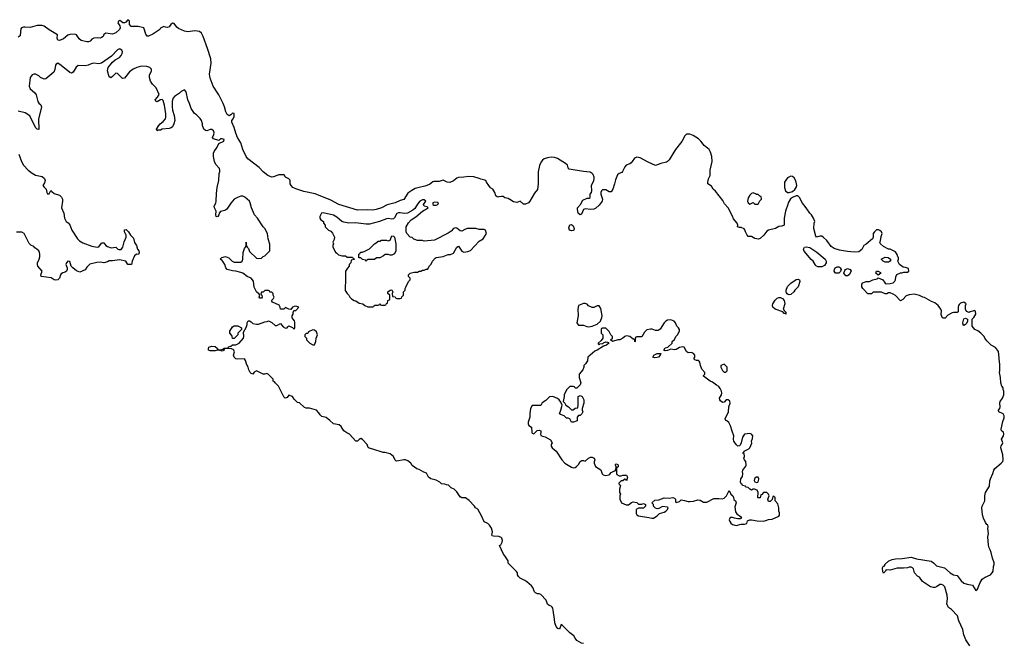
# Model space of a CAD drawing. Header units: inches. Extents: x 2221774 to 2440637, y 201306 to 357559.
# Tile 118 of 245: x 2284406 to 2295902, y 348910 to 356186. Entities that reach past the tile are written whole.
import ezdxf

# ---------------------------------------------------------------- set-up
doc = ezdxf.new("R2010")
doc.units = ezdxf.units.IN
doc.header["$MEASUREMENT"] = 0
for name, color, linetype in [('C2385', 7, 'Continuous'), ('C2394', 7, 'Continuous'), ('C2395', 7, 'Continuous')]:
    doc.layers.add(name, color=color, linetype=linetype)

msp = doc.modelspace()

# ---------------------------------------------------------------- linework, layer by layer
at = {"layer": 'C2385', "color": 5}
for points, elevation in [([(2290000, 354118), (2289990, 354116), (2289980, 354120), (2289966, 354130), (2289952, 354170), (2289929, 354209), (2289905, 354225), (2289882, 354250), (2289855, 354290), (2289848, 354308), (2289835, 354315), (2289790, 354324), (2289770, 354335), (2289710, 354354), (2289650, 354357), (2289590, 354347), (2289530, 354345), (2289510, 354337), (2289470, 354306), (2289430, 354288), (2289398, 354290), (2289350, 354313), (2289302, 354298), (2289243, 354297), (2289230, 354293), (2289190, 354265), (2289138, 354242), (2289070, 354230), (2289025, 354215), (2288985, 354195), (2288939, 354162), (2288890, 354088), (2288850, 354076), (2288790, 354048), (2288696, 354024), (2288631, 353990), (2288570, 353970), (2288530, 353965), (2288469, 353969), (2288350, 353964), (2288133, 354030), (2288040, 354080), (2287855, 354155), (2287723, 354183), (2287630, 354211), (2287597, 354230), (2287575, 354250), (2287566, 354270), (2287565, 354305), (2287559, 354319), (2287550, 354330), (2287508, 354350), (2287494, 354374), (2287430, 354375), (2287370, 354353), (2287351, 354349), (2287330, 354355), (2287303, 354370), (2287249, 354410), (2287201, 354461), (2287070, 354564), (2287050, 354590), (2287011, 354670), (2286989, 354749), (2286950, 354812), (2286930, 354861), (2286911, 354930), (2286882, 354990), (2286884, 355010), (2286900, 355030), (2286910, 355056), (2286912, 355090), (2286890, 355096), (2286870, 355076), (2286850, 355066), (2286830, 355078), (2286814, 355110), (2286799, 355170), (2286783, 355210), (2286731, 355311), (2286667, 355410), (2286630, 355504), (2286623, 355550), (2286640, 355680), (2286636, 355730), (2286600, 355850), (2286547, 355990), (2286529, 356030), (2286507, 356047), (2286450, 356058), (2286370, 356045), (2286330, 356052), (2286262, 356082), (2286240, 356100), (2286210, 356140), (2286190, 356144), (2286171, 356130), (2286150, 356104), (2286130, 356095), (2286110, 356098), (2286090, 356108), (2286052, 356088), (2286042, 356070), (2285961, 356019), (2285910, 355992), (2285893, 355993), (2285877, 356017), (2285855, 356090), (2285790, 356105), (2285707, 356107), (2285688, 356130), (2285687, 356167), (2285670, 356186), (2285644, 356156), (2285630, 356148), (2285609, 356149), (2285588, 356170), (2285575, 356175), (2285561, 356170), (2285551, 356150), (2285574, 356114), (2285579, 356090), (2285570, 356070), (2285530, 356032), (2285490, 356018), (2285410, 356029), (2285390, 356015), (2285379, 355990), (2285362, 355978), (2285350, 355972), (2285310, 355976), (2285270, 355971), (2285250, 355958), (2285230, 355935), (2285210, 355926), (2285190, 355927), (2285124, 355944), (2285102, 355962), (2285070, 356008), (2285050, 356018), (2284990, 356012), (2284970, 356004), (2284918, 355962), (2284870, 355942), (2284850, 355946), (2284845, 355970), (2284846, 356010), (2284749, 356069), (2284690, 356111), (2284670, 356117), (2284610, 356117), (2284530, 356094), (2284470, 356100), (2284450, 356099), (2284429, 356091), (2284421, 356079), (2284413, 356007), (2284410, 355999), (2284390, 355984)], 40), ([(2290000, 350156), (2289997, 350157), (2289940, 350160), (2289924, 350164), (2289918, 350170), (2289928, 350210), (2289914, 350254), (2289890, 350288), (2289870, 350308), (2289830, 350326), (2289802, 350390), (2289754, 350474), (2289728, 350490), (2289718, 350510), (2289654, 350574), (2289610, 350608), (2289570, 350608), (2289550, 350618), (2289510, 350678), (2289478, 350710), (2289445, 350725), (2289414, 350754), (2289390, 350758), (2289370, 350768), (2289330, 350769), (2289310, 350788), (2289270, 350814), (2289207, 350827), (2289179, 350850), (2289155, 350895), (2289126, 350906), (2289070, 350938), (2289044, 350944), (2288990, 350985), (2288973, 351013), (2288938, 351038), (2288910, 351049), (2288890, 351049), (2288810, 351033), (2288798, 351038), (2288790, 351048), (2288770, 351089), (2288730, 351122), (2288670, 351135), (2288650, 351135), (2288530, 351175), (2288486, 351186), (2288475, 351195), (2288462, 351230), (2288410, 351289), (2288390, 351298), (2288371, 351289), (2288350, 351268), (2288330, 351269), (2288258, 351350), (2288225, 351365), (2288189, 351389), (2288158, 351438), (2288138, 351458), (2288069, 351469), (2288029, 351509), (2287983, 351543), (2287935, 351555), (2287914, 351574), (2287899, 351599), (2287870, 351628), (2287790, 351655), (2287750, 351655), (2287730, 351662), (2287674, 351714), (2287650, 351718), (2287610, 351758), (2287590, 351788), (2287550, 351806), (2287530, 351778), (2287506, 351770), (2287490, 351786), (2287428, 351910), (2287387, 351947), (2287382, 351962), (2287366, 351970), (2287366, 351990), (2287306, 352050), (2287290, 352058), (2287270, 352048), (2287248, 352048), (2287170, 352088), (2287145, 352075), (2287130, 352048), (2287110, 352058), (2287098, 352070), (2287082, 352102), (2287074, 352130), (2287058, 352158), (2287044, 352210), (2287030, 352229), (2286944, 352224), (2286930, 352228), (2286910, 352248), (2286904, 352270), (2286915, 352310), (2286908, 352330), (2286898, 352338), (2286868, 352348), (2286794, 352346), (2286790, 352326), (2286770, 352318), (2286747, 352327), (2286710, 352329), (2286690, 352322), (2286630, 352322), (2286609, 352329), (2286609, 352351), (2286616, 352364), (2286650, 352376), (2286690, 352371), (2286714, 352350), (2286718, 352338), (2286750, 352332), (2286778, 352342), (2286792, 352352), (2286842, 352358), (2286846, 352370), (2286870, 352378), (2286890, 352392), (2286930, 352391), (2286968, 352410), (2287018, 352470), (2287022, 352490), (2287020, 352540), (2287050, 352594), (2287062, 352630), (2287062, 352650), (2287073, 352673), (2287090, 352674), (2287110, 352662), (2287130, 352642), (2287170, 352632), (2287193, 352633), (2287270, 352662), (2287296, 352664), (2287310, 352672), (2287350, 352652), (2287390, 352618), (2287410, 352618), (2287450, 352642), (2287483, 352603), (2287510, 352585), (2287528, 352592), (2287536, 352604), (2287550, 352612), (2287593, 352593), (2287610, 352574), (2287618, 352590), (2287618, 352658), (2287614, 352674), (2287598, 352690), (2287589, 352709), (2287589, 352731), (2287598, 352750), (2287598, 352770), (2287607, 352793), (2287630, 352794), (2287666, 352830), (2287630, 352842), (2287610, 352839), (2287592, 352830), (2287570, 352806), (2287548, 352808), (2287510, 352826), (2287491, 352809), (2287450, 352808), (2287448, 352830), (2287435, 352855), (2287358, 352890), (2287346, 352910), (2287370, 352934), (2287378, 352950), (2287366, 352970), (2287366, 352990), (2287350, 353006), (2287327, 353007), (2287322, 353022), (2287310, 353026), (2287270, 353026), (2287250, 353006), (2287230, 353006), (2287222, 352982), (2287234, 352970), (2287238, 352950), (2287230, 352938), (2287210, 352938), (2287204, 352950), (2287209, 352970), (2287202, 352982), (2287170, 353010), (2287145, 353065), (2287137, 353137), (2287110, 353169), (2287062, 353190), (2287010, 353229), (2286990, 353237), (2286930, 353251), (2286890, 353254), (2286830, 353273), (2286812, 353292), (2286801, 353330), (2286781, 353361), (2286770, 353375), (2286748, 353390), (2286768, 353410), (2286810, 353423), (2286847, 353407), (2286885, 353370), (2286910, 353358), (2286990, 353357), (2287003, 353370), (2287012, 353390), (2287016, 353470), (2287030, 353518), (2287042, 353530), (2287049, 353550), (2287050, 353592), (2287051, 353550), (2287062, 353530), (2287077, 353517), (2287090, 353482), (2287170, 353402), (2287190, 353398), (2287230, 353405), (2287250, 353422), (2287270, 353432), (2287326, 353490), (2287328, 353568), (2287309, 353630), (2287298, 353690), (2287269, 353749), (2287250, 353768), (2287182, 353870), (2287149, 353910), (2287113, 353990), (2287099, 354050), (2287090, 354068), (2287035, 354115), (2287010, 354126), (2286990, 354126), (2286950, 354113), (2286911, 354090), (2286873, 354047), (2286825, 353975), (2286800, 353960), (2286751, 353949), (2286735, 353930), (2286730, 353908), (2286718, 353890), (2286710, 353885), (2286702, 353890), (2286695, 353910), (2286699, 353950), (2286679, 353990), (2286678, 354010), (2286696, 354044), (2286701, 354070), (2286703, 354157), (2286713, 354230), (2286733, 354310), (2286735, 354390), (2286742, 354410), (2286742, 354430), (2286738, 354450), (2286695, 354495), (2286679, 354530), (2286669, 354590), (2286669, 354630), (2286675, 354650), (2286710, 354698), (2286730, 354742), (2286789, 354770), (2286792, 354790), (2286770, 354797), (2286750, 354794), (2286730, 354778), (2286670, 354795), (2286659, 354810), (2286674, 354846), (2286678, 354870), (2286669, 354890), (2286650, 354903), (2286630, 354904), (2286590, 354889), (2286575, 354895), (2286558, 354910), (2286542, 354950), (2286542, 354970), (2286529, 355010), (2286513, 355033), (2286470, 355075), (2286449, 355090), (2286408, 355150), (2286389, 355210), (2286369, 355250), (2286350, 355346), (2286330, 355368), (2286290, 355348), (2286272, 355330), (2286212, 355290), (2286195, 355265), (2286188, 355232), (2286185, 355170), (2286191, 355131), (2286211, 355070), (2286217, 355010), (2286207, 354970), (2286190, 354935), (2286175, 354925), (2286150, 354916), (2286070, 354909), (2286050, 354898), (2286023, 354897), (2286010, 354889), (2286003, 354910), (2286029, 354950), (2286048, 354972), (2286082, 354998), (2286107, 355030), (2286114, 355050), (2286114, 355086), (2286098, 355190), (2286083, 355243), (2286070, 355255), (2286050, 355250), (2286010, 355228), (2285994, 355234), (2285989, 355250), (2286017, 355283), (2286033, 355313), (2285998, 355390), (2285955, 355435), (2285935, 355470), (2285922, 355510), (2285923, 355537), (2285946, 355590), (2285946, 355610), (2285926, 355630), (2285890, 355639), (2285830, 355645), (2285772, 355630), (2285730, 355609), (2285690, 355576), (2285630, 355505), (2285610, 355501), (2285604, 355504), (2285590, 355514), (2285550, 355559), (2285530, 355564), (2285490, 355522), (2285470, 355509), (2285450, 355518), (2285433, 355590), (2285441, 355630), (2285488, 355692), (2285521, 355719), (2285570, 355745), (2285590, 355768), (2285604, 355790), (2285606, 355810), (2285597, 355830), (2285581, 355841), (2285570, 355845), (2285550, 355835), (2285478, 355762), (2285363, 355677), (2285330, 355670), (2285270, 355677), (2285239, 355670), (2285206, 355654), (2285170, 355647), (2285088, 355652), (2285066, 355634), (2285030, 355575), (2285010, 355562), (2284990, 355569), (2284890, 355652), (2284850, 355677), (2284831, 355669), (2284824, 355656), (2284816, 355604), (2284806, 355574), (2284710, 355495), (2284690, 355494), (2284650, 355513), (2284630, 355532), (2284590, 355549), (2284570, 355552), (2284550, 355543), (2284529, 355510), (2284517, 355410), (2284530, 355380), (2284578, 355338), (2284598, 355310), (2284618, 355230), (2284630, 355211), (2284654, 355194), (2284661, 355170), (2284627, 355027), (2284630, 354906), (2284610, 354908), (2284590, 354928), (2284525, 355065), (2284470, 355099), (2284390, 355118)], 60), ([(2284396, 354616), (2284426, 354530), (2284450, 354488), (2284505, 354430), (2284550, 354396), (2284590, 354373), (2284670, 354357), (2284695, 354335), (2284704, 354310), (2284696, 354284), (2284678, 354250), (2284690, 354232), (2284714, 354210), (2284722, 354170), (2284730, 354154), (2284750, 354154), (2284770, 354194), (2284780, 354180), (2284810, 354158), (2284870, 354138), (2284895, 354115), (2284905, 354090), (2284906, 354070), (2284896, 353990), (2284921, 353930), (2284931, 353870), (2284950, 353832), (2284974, 353814), (2284991, 353791), (2285016, 353730), (2285081, 353630), (2285106, 353606), (2285143, 353583), (2285250, 353542), (2285310, 353531), (2285330, 353537), (2285362, 353578), (2285370, 353583), (2285382, 353582), (2285390, 353581), (2285410, 353551), (2285430, 353539), (2285474, 353526), (2285530, 353531), (2285552, 353510), (2285564, 353504), (2285590, 353505), (2285610, 353531), (2285626, 353594), (2285649, 353650), (2285649, 353670), (2285629, 353710), (2285629, 353730), (2285630, 353734), (2285650, 353738), (2285678, 353710), (2285701, 353670), (2285735, 353635), (2285748, 353588), (2285771, 353550), (2285781, 353510), (2285796, 353490), (2285802, 353470), (2285792, 353448), (2285770, 353449), (2285748, 353432), (2285718, 353370), (2285712, 353330), (2285708, 353328), (2285670, 353328), (2285646, 353370), (2285570, 353384), (2285490, 353373), (2285450, 353373), (2285430, 353359), (2285390, 353349), (2285350, 353357), (2285308, 353352), (2285227, 353333), (2285190, 353298), (2285170, 353268), (2285110, 353242), (2285070, 353255), (2285028, 353290), (2285008, 353310), (2284990, 353366), (2284970, 353368), (2284952, 353350), (2284945, 353330), (2284962, 353290), (2284962, 353270), (2284952, 353250), (2284939, 353241), (2284910, 353233), (2284890, 353219), (2284881, 353210), (2284872, 353170), (2284852, 353150), (2284830, 353145), (2284809, 353149), (2284773, 353173), (2284658, 353190), (2284654, 353210), (2284668, 353250), (2284618, 353310), (2284615, 353330), (2284615, 353350), (2284635, 353390), (2284640, 353420), (2284642, 353450), (2284638, 353470), (2284628, 353488), (2284608, 353508), (2284583, 353523), (2284570, 353538), (2284536, 353556), (2284516, 353576), (2284458, 353690), (2284430, 353708), (2284370, 353708)], 60)]:
    msp.add_lwpolyline(points, dxfattribs=dict(at, elevation=elevation))
at = {"layer": 'C2385', "color": 5, "elevation": 60}
for points in [[(2289130, 354084), (2289110, 354084), (2289079, 354070), (2289050, 354035), (2289018, 353982), (2288997, 353963), (2288933, 353927), (2288897, 353923), (2288850, 353933), (2288830, 353931), (2288810, 353923), (2288784, 353876), (2288770, 353862), (2288750, 353857), (2288710, 353865), (2288690, 353864), (2288607, 353833), (2288490, 353801), (2288450, 353801), (2288326, 353814), (2288250, 353812), (2288190, 353823), (2288169, 353830), (2288110, 353883), (2288070, 353905), (2287950, 353933), (2287930, 353928), (2287911, 353890), (2287912, 353870), (2287922, 353850), (2287954, 353830), (2287954, 353810), (2287974, 353790), (2287974, 353770), (2288012, 353732), (2288037, 353717), (2288057, 353697), (2288082, 353650), (2288077, 353623), (2288062, 353590), (2288071, 353570), (2288062, 353550), (2288062, 353530), (2288092, 353472), (2288110, 353462), (2288130, 353442), (2288170, 353432), (2288212, 353432), (2288230, 353414), (2288290, 353414), (2288298, 353398), (2288314, 353390), (2288310, 353386), (2288278, 353382), (2288274, 353350), (2288254, 353330), (2288254, 353310), (2288232, 353288), (2288212, 353250), (2288211, 353110), (2288205, 353090), (2288206, 353026), (2288231, 352991), (2288250, 352972), (2288262, 352950), (2288282, 352930), (2288311, 352911), (2288330, 352905), (2288370, 352878), (2288414, 352870), (2288434, 352850), (2288470, 352834), (2288530, 352834), (2288542, 352838), (2288550, 352854), (2288590, 352854), (2288602, 352858), (2288610, 352874), (2288618, 352858), (2288630, 352854), (2288670, 352854), (2288682, 352858), (2288687, 352873), (2288702, 352878), (2288706, 352910), (2288722, 352918), (2288726, 352930), (2288726, 352970), (2288706, 352990), (2288706, 353010), (2288730, 353032), (2288750, 353034), (2288760, 353020), (2288762, 353010), (2288754, 352990), (2288758, 352958), (2288790, 352954), (2288798, 352938), (2288810, 352934), (2288850, 352934), (2288862, 352938), (2288867, 352953), (2288886, 352970), (2288888, 353010), (2288906, 353030), (2288906, 353050), (2288916, 353064), (2288946, 353130), (2288966, 353150), (2288966, 353170), (2288946, 353190), (2288946, 353210), (2288966, 353230), (2289010, 353242), (2289050, 353242), (2289070, 353252), (2289090, 353252), (2289110, 353262), (2289130, 353262), (2289150, 353274), (2289170, 353274), (2289188, 353312), (2289210, 353334), (2289226, 353370), (2289256, 353404), (2289269, 353411), (2289350, 353422), (2289410, 353445), (2289435, 353445), (2289470, 353462), (2289509, 353530), (2289530, 353542), (2289567, 353487), (2289590, 353472), (2289640, 353480), (2289670, 353492), (2289770, 353602), (2289818, 353630), (2289855, 353690), (2289846, 353730), (2289830, 353738), (2289770, 353738), (2289730, 353749), (2289630, 353749), (2289602, 353738), (2289570, 353718), (2289550, 353722), (2289510, 353755), (2289490, 353758), (2289470, 353748), (2289442, 353718), (2289410, 353695), (2289250, 353615), (2289130, 353602), (2289110, 353608), (2289050, 353608), (2289020, 353620), (2289007, 353627), (2288990, 353646), (2288967, 353647), (2288926, 353690), (2288918, 353710), (2288918, 353770), (2288945, 353815), (2288978, 353850), (2289030, 353885), (2289110, 353951), (2289175, 353990), (2289162, 354002), (2289128, 354010), (2289122, 354030), (2289148, 354070)], [(2289250, 354058), (2289231, 354050), (2289231, 354030), (2289241, 354021), (2289270, 354021), (2289290, 354028), (2289296, 354050), (2289290, 354054)], [(2288730, 353438), (2288710, 353448), (2288673, 353447), (2288654, 353430), (2288610, 353408), (2288573, 353407), (2288550, 353386), (2288470, 353386), (2288458, 353382), (2288450, 353366), (2288442, 353382), (2288410, 353386), (2288390, 353406), (2288367, 353407), (2288366, 353450), (2288382, 353458), (2288387, 353473), (2288410, 353474), (2288436, 353484), (2288490, 353512), (2288550, 353572), (2288570, 353582), (2288590, 353602), (2288610, 353602), (2288630, 353612), (2288690, 353612), (2288710, 353605), (2288730, 353614), (2288750, 353665), (2288770, 353662), (2288782, 353650), (2288799, 353570), (2288798, 353490), (2288784, 353456), (2288750, 353438)], [(2286890, 352466), (2286888, 352488), (2286882, 352502), (2286858, 352530), (2286858, 352550), (2286890, 352602), (2286910, 352612), (2286952, 352612), (2286994, 352590), (2286994, 352570), (2286952, 352530), (2286952, 352508), (2286910, 352466)], [(2287830, 352566), (2287778, 352542), (2287770, 352526), (2287750, 352526), (2287734, 352510), (2287734, 352490), (2287754, 352470), (2287754, 352450), (2287794, 352410), (2287830, 352392), (2287850, 352394), (2287864, 352430), (2287869, 352470), (2287885, 352510), (2287870, 352542), (2287850, 352562)]]:
    msp.add_lwpolyline(points, close=True, dxfattribs=at)
at = {"layer": 'C2394', "color": 5}
for points, elevation in [([(2290990, 348908), (2290966, 348910), (2290910, 348942), (2290890, 348968), (2290877, 348997), (2290828, 349030), (2290740, 349120), (2290730, 349128), (2290710, 349074), (2290690, 349081), (2290670, 349105), (2290653, 349150), (2290651, 349190), (2290635, 349295), (2290630, 349318), (2290622, 349330), (2290610, 349342), (2290589, 349349), (2290570, 349368), (2290554, 349414), (2290490, 349478), (2290470, 349488), (2290450, 349488), (2290430, 349498), (2290418, 349510), (2290399, 349559), (2290381, 349581), (2290327, 349627), (2290303, 349643), (2290250, 349668), (2290229, 349689), (2290218, 349710), (2290218, 349730), (2290208, 349748), (2290110, 349846), (2290108, 349870), (2290072, 349932), (2290055, 349950), (2290032, 350000)], 60), ([(2295500, 348880), (2295453, 348950), (2295430, 349008), (2295417, 349070), (2295372, 349170), (2295355, 349230), (2295284, 349304), (2295249, 349329), (2295242, 349342), (2295231, 349370), (2295239, 349430), (2295235, 349470), (2295208, 349568), (2295190, 349589), (2295170, 349596), (2295150, 349594), (2295110, 349568), (2295090, 349562), (2295070, 349560), (2295041, 349570), (2294946, 349630), (2294910, 349682), (2294890, 349694), (2294854, 349730), (2294840, 349780), (2294831, 349791), (2294816, 349796), (2294790, 349797), (2294770, 349790), (2294726, 349786), (2294650, 349786), (2294570, 349762), (2294530, 349766), (2294518, 349762), (2294514, 349750), (2294490, 349729), (2294483, 349743), (2294478, 349790), (2294490, 349812), (2294506, 349814), (2294508, 349830), (2294555, 349870), (2294592, 349888), (2294630, 349896), (2294710, 349898), (2294813, 349913), (2294877, 349897), (2295048, 349868), (2295075, 349850), (2295110, 349815), (2295205, 349790), (2295270, 349730), (2295308, 349708), (2295350, 349699), (2295398, 349638), (2295430, 349613), (2295470, 349599), (2295530, 349586), (2295570, 349525), (2295590, 349541), (2295621, 349619), (2295644, 349656), (2295678, 349682), (2295741, 349710), (2295761, 349730), (2295770, 349750), (2295775, 349805), (2295785, 349830), (2295785, 349850), (2295764, 349904), (2295749, 349970), (2295735, 350000)], 40)]:
    msp.add_lwpolyline(points, dxfattribs=dict(at, elevation=elevation))
at = {"layer": 'C2395', "color": 5}
for points, elevation in [([(2295735, 350000), (2295724, 350024), (2295716, 350056), (2295709, 350150), (2295717, 350190), (2295709, 350250), (2295715, 350270), (2295708, 350290), (2295697, 350297), (2295681, 350321), (2295661, 350370), (2295649, 350410), (2295639, 350490), (2295644, 350510), (2295673, 350570), (2295674, 350630), (2295684, 350670), (2295730, 350742), (2295734, 350806), (2295739, 350830), (2295767, 350890), (2295779, 350930), (2295790, 350950), (2295867, 351010), (2295885, 351030), (2295890, 351050), (2295884, 351110), (2295861, 351190), (2295865, 351215), (2295878, 351230), (2295886, 351250), (2295869, 351290), (2295893, 351330), (2295898, 351350), (2295892, 351372), (2295869, 351390), (2295864, 351410), (2295884, 351496), (2295900, 351540), (2295902, 351562), (2295889, 351589), (2295838, 351610), (2295835, 351630), (2295849, 351650), (2295854, 351670), (2295849, 351710), (2295855, 351730), (2295882, 351770), (2295895, 351810), (2295898, 351850), (2295889, 351870), (2295888, 351890), (2295875, 351910), (2295862, 351950), (2295859, 352010), (2295844, 352070), (2295849, 352090), (2295849, 352170), (2295844, 352190), (2295840, 352280), (2295833, 352313), (2295800, 352360), (2295750, 352388), (2295698, 352438), (2295675, 352470), (2295668, 352490), (2295628, 352530), (2295594, 352554), (2295558, 352570), (2295528, 352610), (2295526, 352690), (2295548, 352710), (2295568, 352750), (2295567, 352787), (2295550, 352793), (2295535, 352785), (2295503, 352777), (2295490, 352769), (2295462, 352782), (2295449, 352809), (2295449, 352850), (2295458, 352870), (2295443, 352883), (2295430, 352889), (2295390, 352879), (2295376, 352864), (2295367, 352850), (2295362, 352830), (2295364, 352776), (2295351, 352769), (2295310, 352769), (2295295, 352765), (2295243, 352737), (2295210, 352704), (2295190, 352702), (2295178, 352710), (2295165, 352745), (2295169, 352790), (2295162, 352810), (2295129, 352850), (2295090, 352884), (2295050, 352899), (2294970, 352944), (2294949, 352949), (2294910, 352969), (2294850, 352982), (2294790, 352975), (2294757, 352963), (2294717, 352923), (2294690, 352906), (2294630, 352969), (2294605, 352985), (2294570, 352998), (2294550, 352998), (2294530, 352988), (2294510, 352988), (2294467, 353007), (2294370, 353006), (2294350, 352988), (2294310, 352988), (2294249, 353049), (2294238, 353070), (2294240, 353100), (2294250, 353114), (2294289, 353131), (2294330, 353132), (2294366, 353150), (2294417, 353163), (2294430, 353174), (2294482, 353150), (2294511, 353111), (2294524, 353104), (2294570, 353107), (2294603, 353117), (2294624, 353136), (2294633, 353150), (2294636, 353184), (2294648, 353212), (2294690, 353232), (2294707, 353233), (2294730, 353242), (2294770, 353242), (2294786, 353250), (2294782, 353282), (2294750, 353295), (2294720, 353300), (2294678, 353330), (2294658, 353370), (2294666, 353390), (2294666, 353410), (2294658, 353418), (2294650, 353446), (2294630, 353478), (2294570, 353508), (2294548, 353508), (2294490, 353538), (2294458, 353570), (2294448, 353590), (2294456, 353604), (2294463, 353657), (2294475, 353690), (2294468, 353710), (2294450, 353728), (2294434, 353734), (2294410, 353733), (2294385, 353710), (2294371, 353690), (2294371, 353650), (2294362, 353630), (2294290, 353568), (2294262, 353550), (2294237, 353503), (2294202, 353478), (2294150, 353474), (2294070, 353483), (2293977, 353497), (2293917, 353517), (2293881, 353541), (2293829, 353610), (2293788, 353650), (2293770, 353659), (2293750, 353659), (2293710, 353649), (2293700, 353660), (2293678, 353750), (2293682, 353810), (2293688, 353830), (2293673, 353870), (2293649, 353910), (2293630, 353930), (2293590, 353989), (2293545, 354045), (2293510, 354113), (2293490, 354129), (2293470, 354130), (2293429, 354111), (2293406, 354094), (2293379, 354050), (2293376, 354030), (2293348, 353950), (2293331, 353871), (2293331, 353789), (2293304, 353776), (2293270, 353774), (2293232, 353748), (2293150, 353729), (2293130, 353719), (2293096, 353670), (2293050, 353633), (2293030, 353624), (2292990, 353633), (2292950, 353655), (2292910, 353658), (2292898, 353670), (2292879, 353710), (2292874, 353734), (2292865, 353745), (2292830, 353762), (2292810, 353762), (2292788, 353770), (2292789, 353790), (2292783, 353810), (2292741, 353861), (2292730, 353895), (2292677, 353990), (2292637, 354037), (2292615, 354075), (2292530, 354184), (2292504, 354210), (2292485, 354245), (2292442, 354270), (2292439, 354290), (2292449, 354330), (2292469, 354370), (2292469, 354430), (2292491, 354530), (2292486, 354590), (2292470, 354642), (2292456, 354670), (2292397, 354717), (2292359, 354770), (2292330, 354795), (2292270, 354833), (2292230, 354850), (2292210, 354851), (2292190, 354849), (2292173, 354830), (2292136, 354763), (2292064, 354670), (2291989, 354551), (2291970, 354530), (2291957, 354523), (2291890, 354507), (2291830, 354486), (2291742, 354522), (2291650, 354573), (2291610, 354581), (2291583, 354570), (2291559, 354530), (2291544, 354516), (2291530, 354506), (2291487, 354490), (2291470, 354469), (2291445, 354415), (2291436, 354404), (2291407, 354390), (2291386, 354374), (2291363, 354317), (2291351, 354269), (2291330, 354210), (2291310, 354178), (2291290, 354178), (2291250, 354200), (2291230, 354202), (2291210, 354199), (2291199, 354190), (2291191, 354170), (2291191, 354150), (2291210, 354092), (2291208, 354070), (2291170, 354021), (2291132, 353988), (2291110, 353977), (2291073, 353973), (2291010, 353981), (2290990, 353972), (2290965, 353915), (2290950, 353908), (2290927, 353927), (2290917, 353970), (2290920, 353990), (2290952, 354030), (2290980, 354080), (2291030, 354105), (2291055, 354105), (2291066, 354110), (2291068, 354150), (2291082, 354170), (2291088, 354190), (2291082, 354250), (2291109, 354310), (2291114, 354330), (2291114, 354350), (2291100, 354380), (2291090, 354393), (2291067, 354407), (2290990, 354415), (2290823, 354443), (2290810, 354458), (2290801, 354490), (2290779, 354510), (2290686, 354566), (2290650, 354578), (2290610, 354582), (2290570, 354575), (2290530, 354561), (2290510, 354546), (2290494, 354526), (2290477, 354483), (2290460, 354410), (2290461, 354270), (2290450, 354205), (2290418, 354162), (2290364, 354070), (2290345, 354050), (2290310, 354032), (2290290, 354034), (2290250, 354068), (2290210, 354054), (2290170, 354059), (2290130, 354089), (2290110, 354099), (2290070, 354109), (2290050, 354122), (2290030, 354124), (2290000, 354118)], 40), ([(2290032, 350000), (2290008, 350050), (2290022, 350058), (2290039, 350090), (2290043, 350110), (2290037, 350137), (2290026, 350146), (2290000, 350156)], 60)]:
    msp.add_lwpolyline(points, dxfattribs=dict(at, elevation=elevation))
for points, elevation in [([(2293410, 354359), (2293370, 354341), (2293350, 354315), (2293337, 354290), (2293335, 354230), (2293348, 354188), (2293370, 354171), (2293391, 354171), (2293430, 354182), (2293456, 354204), (2293473, 354227), (2293478, 354250), (2293476, 354270), (2293467, 354307), (2293450, 354342), (2293430, 354357)], 40), ([(2292970, 354166), (2292950, 354158), (2292930, 354138), (2292910, 354106), (2292905, 354070), (2292912, 354050), (2292930, 354032), (2292970, 354052), (2292990, 354034), (2293030, 354034), (2293047, 354073), (2293066, 354090), (2293062, 354122), (2293047, 354127), (2293030, 354146), (2293010, 354146), (2292996, 354156)], 40), ([(2290850, 353722), (2290826, 353730), (2290819, 353759), (2290830, 353792), (2290850, 353798), (2290870, 353779), (2290879, 353750), (2290875, 353730), (2290870, 353727)], 40), ([(2293723, 353303), (2293698, 353318), (2293695, 353330), (2293669, 353370), (2293647, 353387), (2293567, 353487), (2293559, 353510), (2293569, 353530), (2293590, 353537), (2293630, 353527), (2293713, 353473), (2293810, 353390), (2293822, 353370), (2293824, 353350), (2293801, 353319), (2293770, 353304)], 40), ([(2294510, 353358), (2294486, 353370), (2294466, 353390), (2294510, 353414), (2294547, 353413), (2294574, 353390), (2294574, 353370), (2294570, 353368), (2294550, 353358)], 40), ([(2293970, 353228), (2293930, 353229), (2293915, 353250), (2293919, 353270), (2293929, 353290), (2293950, 353302), (2293970, 353302), (2293978, 353298), (2293987, 353290), (2293996, 353270), (2293991, 353249)], 40), ([(2294050, 353198), (2294028, 353228), (2294040, 353260), (2294049, 353270), (2294070, 353281), (2294102, 353270), (2294114, 353250), (2294090, 353208), (2294070, 353198)], 40), ([(2293390, 352977), (2293380, 352980), (2293366, 352986), (2293358, 352998), (2293354, 353010), (2293356, 353030), (2293369, 353071), (2293409, 353111), (2293470, 353156), (2293490, 353158), (2293510, 353151), (2293516, 353130), (2293496, 353070), (2293458, 353030), (2293446, 353010), (2293410, 352981)], 40), ([(2294430, 353206), (2294402, 353230), (2294409, 353251), (2294431, 353251), (2294458, 353238), (2294462, 353230)], 40), ([(2293350, 352749), (2293338, 352758), (2293330, 352758), (2293316, 352776), (2293228, 352810), (2293199, 352830), (2293194, 352850), (2293201, 352870), (2293227, 352913), (2293250, 352935), (2293270, 352944), (2293290, 352943), (2293313, 352933), (2293331, 352910), (2293338, 352870), (2293322, 352810), (2293330, 352794), (2293350, 352774)], 40), ([(2291010, 352875), (2290990, 352874), (2290932, 352850), (2290922, 352810), (2290928, 352732), (2290911, 352650), (2290917, 352637), (2290930, 352622), (2290990, 352622), (2291027, 352607), (2291050, 352604), (2291070, 352607), (2291090, 352611), (2291150, 352633), (2291189, 352670), (2291204, 352710), (2291206, 352730), (2291190, 352818), (2291170, 352848), (2291150, 352849), (2291110, 352829), (2291090, 352829), (2291049, 352849), (2291030, 352868)], 60), ([(2295430, 352618), (2295422, 352630), (2295418, 352650), (2295430, 352694), (2295450, 352702), (2295472, 352690), (2295472, 352668), (2295460, 352640), (2295450, 352629)], 40), ([(2292010, 352682), (2291970, 352679), (2291952, 352670), (2291930, 352648), (2291885, 352575), (2291860, 352560), (2291830, 352558), (2291790, 352575), (2291770, 352575), (2291730, 352566), (2291700, 352540), (2291670, 352486), (2291610, 352486), (2291598, 352482), (2291594, 352470), (2291594, 352430), (2291590, 352428), (2291587, 352447), (2291578, 352458), (2291570, 352458), (2291530, 352489), (2291490, 352496), (2291471, 352489), (2291450, 352469), (2291412, 352450), (2291390, 352449), (2291326, 352430), (2291306, 352450), (2291326, 352470), (2291326, 352490), (2291307, 352507), (2291290, 352546), (2291250, 352586), (2291210, 352586), (2291198, 352582), (2291194, 352570), (2291194, 352530), (2291214, 352510), (2291214, 352470), (2291197, 352443), (2291162, 352410), (2291162, 352402), (2291170, 352394), (2291178, 352402), (2291214, 352406), (2291224, 352416), (2291250, 352426), (2291270, 352425), (2291280, 352420), (2291285, 352410), (2291258, 352390), (2291224, 352376), (2291150, 352329), (2291122, 352318), (2291041, 352250), (2291035, 352205), (2291012, 352170), (2290992, 352150), (2290991, 352131), (2290980, 352100), (2290938, 352050), (2290938, 352010), (2290958, 351950), (2290950, 351926), (2290910, 351886), (2290890, 351886), (2290882, 351902), (2290870, 351906), (2290830, 351906), (2290792, 351868), (2290762, 351810), (2290765, 351790), (2290752, 351730), (2290771, 351711), (2290782, 351690), (2290812, 351670), (2290850, 351634), (2290870, 351634), (2290890, 351652), (2290922, 351658), (2290928, 351692), (2290928, 351790), (2290950, 351802), (2290972, 351790), (2290992, 351750), (2290992, 351730), (2290991, 351710), (2290972, 351650), (2290972, 351630), (2290982, 351610), (2290970, 351586), (2290950, 351568), (2290930, 351566), (2290914, 351550), (2290913, 351507), (2290872, 351488), (2290850, 351488), (2290828, 351528), (2290810, 351538), (2290790, 351535), (2290763, 351563), (2290719, 351579), (2290710, 351588), (2290726, 351630), (2290738, 351690), (2290723, 351723), (2290704, 351750), (2290685, 351765), (2290630, 351789), (2290590, 351784), (2290550, 351742), (2290505, 351715), (2290490, 351686), (2290390, 351686), (2290372, 351650), (2290362, 351590), (2290362, 351550), (2290342, 351490), (2290342, 351470), (2290352, 351452), (2290382, 351430), (2290386, 351370), (2290390, 351362), (2290410, 351354), (2290448, 351392), (2290470, 351396), (2290492, 351390), (2290492, 351370), (2290485, 351350), (2290490, 351334), (2290510, 351325), (2290540, 351320), (2290604, 351284), (2290622, 351250), (2290612, 351230), (2290611, 351210), (2290622, 351190), (2290671, 351151), (2290736, 351050), (2290770, 351011), (2290850, 350965), (2290870, 350958), (2290890, 350962), (2290908, 350972), (2290930, 350994), (2290950, 351031), (2290970, 351042), (2290990, 351042), (2291010, 351034), (2291049, 351071), (2291070, 351082), (2291090, 351082), (2291112, 351070), (2291122, 351050), (2291113, 351027), (2291112, 351010), (2291130, 350974), (2291190, 350932), (2291207, 350887), (2291217, 350877), (2291250, 350866), (2291285, 350875), (2291297, 350883), (2291310, 350902), (2291350, 350922), (2291358, 350922), (2291368, 350932), (2291369, 350970), (2291362, 350990), (2291364, 350996), (2291370, 351002), (2291390, 350994), (2291394, 350990), (2291394, 350970), (2291378, 350962), (2291374, 350950), (2291374, 350890), (2291378, 350878), (2291405, 350865), (2291430, 350862), (2291450, 350871), (2291490, 350871), (2291502, 350850), (2291490, 350806), (2291482, 350822), (2291470, 350826), (2291450, 350806), (2291430, 350806), (2291402, 350778), (2291402, 350770), (2291422, 350750), (2291411, 350710), (2291411, 350670), (2291422, 350650), (2291412, 350630), (2291413, 350593), (2291434, 350550), (2291486, 350526), (2291513, 350527), (2291550, 350554), (2291570, 350562), (2291612, 350552), (2291630, 350534), (2291670, 350534), (2291690, 350542), (2291711, 350531), (2291712, 350508), (2291690, 350486), (2291630, 350486), (2291602, 350470), (2291604, 350424), (2291612, 350410), (2291630, 350398), (2291750, 350379), (2291788, 350368), (2291806, 350370), (2291850, 350398), (2291875, 350425), (2291930, 350439), (2291949, 350450), (2291969, 350470), (2291978, 350490), (2291970, 350498), (2291910, 350504), (2291870, 350482), (2291850, 350478), (2291830, 350488), (2291808, 350510), (2291806, 350530), (2291788, 350550), (2291820, 350580), (2291870, 350585), (2291930, 350605), (2291990, 350602), (2292030, 350611), (2292050, 350602), (2292062, 350590), (2292062, 350562), (2292070, 350554), (2292110, 350565), (2292130, 350582), (2292170, 350576), (2292210, 350563), (2292230, 350563), (2292272, 350568), (2292325, 350585), (2292350, 350578), (2292390, 350558), (2292430, 350556), (2292510, 350599), (2292570, 350601), (2292610, 350596), (2292630, 350603), (2292659, 350630), (2292690, 350694), (2292711, 350650), (2292731, 350630), (2292741, 350610), (2292746, 350586), (2292762, 350570), (2292771, 350550), (2292757, 350503), (2292763, 350443), (2292780, 350420), (2292822, 350390), (2292834, 350370), (2292817, 350363), (2292790, 350362), (2292750, 350369), (2292730, 350379), (2292710, 350379), (2292698, 350370), (2292691, 350350), (2292696, 350330), (2292710, 350311), (2292730, 350296), (2292770, 350286), (2292830, 350301), (2292870, 350301), (2292894, 350306), (2292903, 350337), (2292929, 350351), (2292950, 350351), (2293017, 350337), (2293090, 350335), (2293119, 350341), (2293150, 350356), (2293190, 350358), (2293268, 350392), (2293276, 350404), (2293278, 350430), (2293268, 350450), (2293268, 350490), (2293256, 350536), (2293226, 350570), (2293226, 350610), (2293210, 350626), (2293198, 350622), (2293193, 350587), (2293170, 350566), (2293150, 350566), (2293142, 350590), (2293158, 350630), (2293149, 350650), (2293130, 350669), (2293091, 350669), (2293070, 350646), (2293058, 350642), (2293050, 350606), (2293030, 350606), (2293026, 350610), (2293029, 350670), (2293015, 350695), (2292987, 350707), (2292970, 350708), (2292950, 350698), (2292930, 350708), (2292910, 350728), (2292886, 350730), (2292882, 350742), (2292846, 350750), (2292842, 350762), (2292828, 350770), (2292822, 350790), (2292824, 350830), (2292846, 350854), (2292849, 350889), (2292844, 350910), (2292849, 350929), (2292884, 350976), (2292889, 350990), (2292884, 351030), (2292869, 351050), (2292862, 351070), (2292868, 351090), (2292866, 351126), (2292846, 351130), (2292862, 351138), (2292866, 351150), (2292920, 351180), (2292929, 351191), (2292955, 351245), (2292949, 351270), (2292961, 351299), (2292964, 351330), (2292950, 351349), (2292930, 351357), (2292870, 351348), (2292860, 351340), (2292845, 351315), (2292831, 351249), (2292817, 351223), (2292810, 351215), (2292790, 351209), (2292770, 351228), (2292745, 351270), (2292741, 351290), (2292744, 351330), (2292723, 351383), (2292706, 351446), (2292685, 351485), (2292664, 351504), (2292649, 351510), (2292642, 351530), (2292682, 351610), (2292684, 351670), (2292703, 351710), (2292696, 351736), (2292678, 351750), (2292654, 351750), (2292630, 351722), (2292610, 351718), (2292590, 351738), (2292582, 351750), (2292578, 351770), (2292602, 351810), (2292603, 351830), (2292600, 351850), (2292584, 351884), (2292570, 351905), (2292541, 351921), (2292496, 351956), (2292467, 351967), (2292390, 352026), (2292390, 352034), (2292406, 352050), (2292406, 352070), (2292370, 352108), (2292354, 352150), (2292348, 352190), (2292340, 352200), (2292330, 352208), (2292310, 352208), (2292290, 352218), (2292278, 352230), (2292288, 352250), (2292289, 352270), (2292275, 352290), (2292250, 352302), (2292210, 352298), (2292190, 352315), (2292165, 352365), (2292150, 352367), (2292110, 352361), (2292070, 352337), (2292050, 352333), (2292010, 352342), (2291970, 352325), (2291944, 352324), (2291926, 352330), (2291943, 352357), (2291974, 352366), (2292026, 352410), (2292026, 352430), (2292050, 352454), (2292068, 352490), (2292088, 352510), (2292108, 352550), (2292108, 352570), (2292098, 352590), (2292078, 352610), (2292062, 352650), (2292049, 352669)], 60), ([(2291821, 352241), (2291798, 352250), (2291810, 352270), (2291848, 352290), (2291892, 352292), (2291885, 352270), (2291865, 352250), (2291850, 352244)], 60), ([(2292630, 352168), (2292594, 352150), (2292592, 352130), (2292610, 352094), (2292630, 352074), (2292650, 352074), (2292666, 352090), (2292666, 352130)], 60), ([(2293010, 350848), (2292990, 350838), (2292985, 350830), (2292982, 350810), (2292990, 350794), (2293010, 350785), (2293026, 350790), (2293034, 350806), (2293035, 350830), (2293027, 350847)], 60)]:
    msp.add_lwpolyline(points, close=True, dxfattribs=dict(at, elevation=elevation))

doc.saveas('drawing.dxf')
